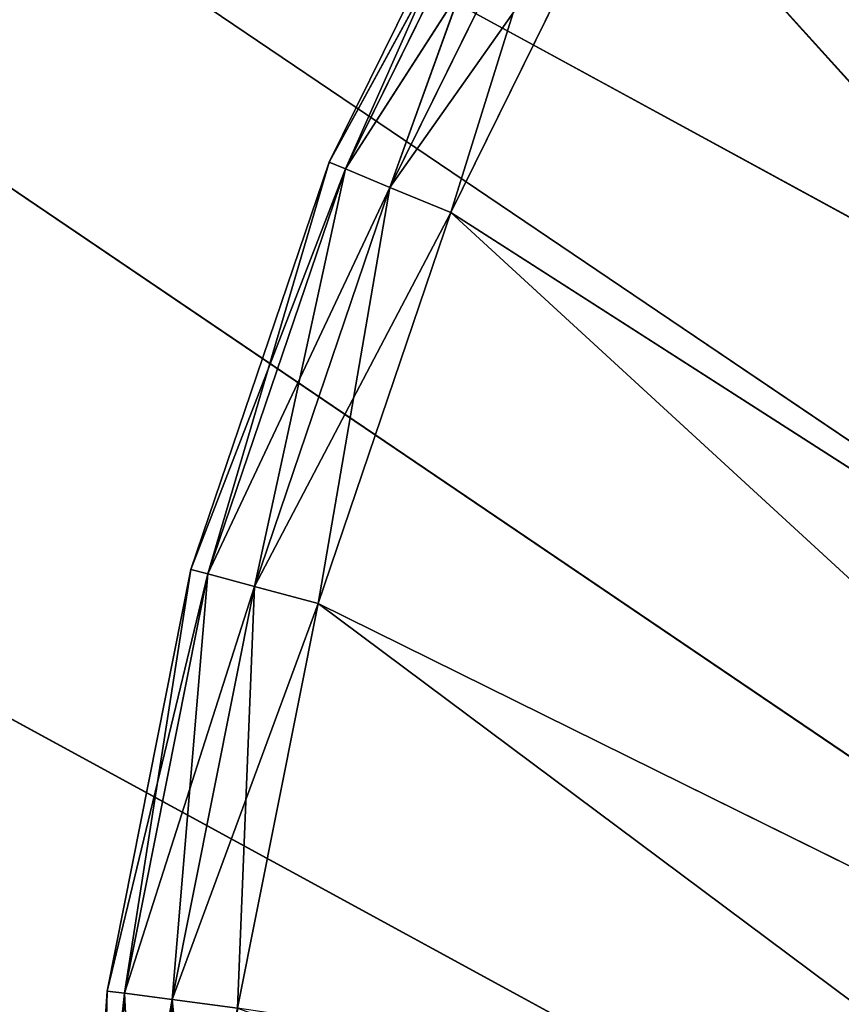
# Model space of a CAD drawing. Extents: x 37 to 514, y -110 to 86.
# Tile 27 of 256: x 70.81 to 77.06, y -39.11 to -31.62. Entities that reach past the tile are written whole.
import ezdxf

# ---------------------------------------------------------------- set-up
doc = ezdxf.new("R2010")
doc.units = 0
doc.header["$LTSCALE"] = 25.4
doc.layers.get('0').update_dxf_attribs({"color": 13, "linetype": 'CONTINUOUS'})

# ---------------------------------------------------------------- blocks, each defined once
blk = doc.blocks.new('PROFILE-IRIS-LED-30W-9008-')
at = {"color": 7}
for p, q in [((72.4678, 240.8589, 124.8674), (71.9721, 240.725, 124.8021)), ((72.4678, 240.8589, 124.8674), (71.9721, 240.725, 124.8021)), ((73.0803, 240.8589, 121.7883), (71.9721, 240.725, 124.8021)), ((73.0803, 240.8589, 121.7883), (71.9721, 240.725, 124.8021)), ((73.0803, 240.8589, 121.7883), (72.4678, 240.8589, 124.8674)), ((73.0803, 240.8589, 121.7883), (72.4678, 240.8589, 124.8674)), ((73.0803, 240.8589, 121.7883), (72.5973, 240.725, 121.6589)), ((73.0803, 240.8589, 121.7883), (72.5973, 240.725, 121.6589)), ((74.0894, 240.8589, 118.8156), (72.5973, 240.725, 121.6589)), ((74.0894, 240.8589, 118.8156), (72.5973, 240.725, 121.6589)), ((74.0894, 240.8589, 118.8156), (73.0803, 240.8589, 121.7883)), ((73.0803, 240.8589, 121.7883), (82.2703, 240.8589, 126.3291)), ((73.0803, 240.8589, 121.7883), (82.2703, 240.8589, 126.3291)), ((73.0803, 240.8589, 121.7883), (81.5369, 240.8589, 128.0998)), ((73.0803, 240.8589, 121.7883), (81.5369, 240.8589, 128.0998)), ((74.0894, 240.8589, 118.8156), (73.0803, 240.8589, 121.7883)), ((74.0894, 240.8589, 118.8156), (73.6274, 240.725, 118.6243)), ((74.0894, 240.8589, 118.8156), (73.6274, 240.725, 118.6243)), ((75.4779, 240.8589, 116), (73.6274, 240.725, 118.6243)), ((75.4779, 240.8589, 116), (73.6274, 240.725, 118.6243)), ((83.4371, 240.8589, 124.8085), (74.0894, 240.8589, 118.8156)), ((74.0894, 240.8589, 118.8156), (82.2703, 240.8589, 126.3291)), ((74.0894, 240.8589, 118.8156), (82.2703, 240.8589, 126.3291)), ((75.4779, 240.8589, 116), (74.0894, 240.8589, 118.8156)), ((83.4371, 240.8589, 124.8085), (74.0894, 240.8589, 118.8156)), ((75.4779, 240.8589, 116), (74.0894, 240.8589, 118.8156)), ((75.4779, 240.8589, 116), (83.4371, 240.8589, 124.8085)), ((75.4779, 240.8589, 116), (83.4371, 240.8589, 124.8085)), ((71.9721, 240.725, 124.8021), (71.3964, 240.3589, 128)), ((71.9721, 240.725, 124.8021), (71.3964, 240.3589, 128)), ((71.9721, 240.725, 124.8021), (71.6092, 240.3589, 124.7543)), ((71.9721, 240.725, 124.8021), (71.6092, 240.3589, 124.7543)), ((72.5973, 240.725, 121.6589), (71.6092, 240.3589, 124.7543)), ((72.5973, 240.725, 121.6589), (71.6092, 240.3589, 124.7543)), ((71.7625, 240.725, 128), (71.9721, 240.725, 124.8021)), ((71.7625, 240.725, 128), (71.9721, 240.725, 124.8021)), ((72.5973, 240.725, 121.6589), (71.9721, 240.725, 124.8021)), ((72.5973, 240.725, 121.6589), (71.9721, 240.725, 124.8021)), ((72.5973, 240.725, 121.6589), (72.2437, 240.3589, 121.5642)), ((72.5973, 240.725, 121.6589), (72.2437, 240.3589, 121.5642)), ((73.6274, 240.725, 118.6243), (72.2437, 240.3589, 121.5642)), ((73.6274, 240.725, 118.6243), (72.2437, 240.3589, 121.5642)), ((73.6274, 240.725, 118.6243), (72.5973, 240.725, 121.6589)), ((73.6274, 240.725, 118.6243), (72.5973, 240.725, 121.6589)), ((73.6274, 240.725, 118.6243), (73.2893, 240.3589, 118.4842)), ((73.6274, 240.725, 118.6243), (73.2893, 240.3589, 118.4842)), ((75.0449, 240.725, 115.75), (73.2893, 240.3589, 118.4842)), ((75.0449, 240.725, 115.75), (73.2893, 240.3589, 118.4842)), ((75.0449, 240.725, 115.75), (73.6274, 240.725, 118.6243)), ((75.0449, 240.725, 115.75), (73.6274, 240.725, 118.6243)), ((71.6092, 240.3589, 124.7543), (71.2625, 239.8589, 128)), ((71.6092, 240.3589, 124.7543), (71.2625, 239.8589, 128)), ((71.3964, 240.3589, 128), (71.6092, 240.3589, 124.7543)), ((71.3964, 240.3589, 128), (71.6092, 240.3589, 124.7543)), ((71.6092, 240.3589, 124.7543), (71.4764, 239.8589, 124.7368)), ((71.6092, 240.3589, 124.7543), (71.4764, 239.8589, 124.7368)), ((72.2437, 240.3589, 121.5642), (71.4764, 239.8589, 124.7368)), ((72.2437, 240.3589, 121.5642), (71.4764, 239.8589, 124.7368)), ((72.2437, 240.3589, 121.5642), (71.6092, 240.3589, 124.7543)), ((72.2437, 240.3589, 121.5642), (71.6092, 240.3589, 124.7543)), ((72.2437, 240.3589, 121.5642), (72.1143, 239.8589, 121.5295)), ((72.2437, 240.3589, 121.5642), (72.1143, 239.8589, 121.5295)), ((73.2893, 240.3589, 118.4842), (72.1143, 239.8589, 121.5295)), ((73.2893, 240.3589, 118.4842), (72.1143, 239.8589, 121.5295)), ((73.2893, 240.3589, 118.4842), (72.2437, 240.3589, 121.5642)), ((73.2893, 240.3589, 118.4842), (72.2437, 240.3589, 121.5642)), ((73.2893, 240.3589, 118.4842), (73.1655, 239.8589, 118.4329)), ((73.2893, 240.3589, 118.4842), (73.1655, 239.8589, 118.4329)), ((74.7279, 240.3589, 115.567), (73.1655, 239.8589, 118.4329)), ((74.7279, 240.3589, 115.567), (73.1655, 239.8589, 118.4329)), ((74.7279, 240.3589, 115.567), (73.2893, 240.3589, 118.4842)), ((74.7279, 240.3589, 115.567), (73.2893, 240.3589, 118.4842)), ((71.4764, 197.8589, 124.7368), (71.2625, 239.8589, 128)), ((71.2625, 239.8589, 128), (71.4764, 239.8589, 124.7368)), ((71.4764, 197.8589, 124.7368), (71.2625, 239.8589, 128)), ((71.2625, 239.8589, 128), (71.4764, 239.8589, 124.7368)), ((72.1143, 197.8589, 121.5295), (71.4764, 239.8589, 124.7368)), ((71.4764, 239.8589, 124.7368), (72.1143, 239.8589, 121.5295)), ((72.1143, 197.8589, 121.5295), (71.4764, 239.8589, 124.7368)), ((71.4764, 197.8589, 124.7368), (71.4764, 239.8589, 124.7368)), ((71.4764, 197.8589, 124.7368), (71.4764, 239.8589, 124.7368)), ((71.4764, 239.8589, 124.7368), (72.1143, 239.8589, 121.5295)), ((73.1655, 197.8589, 118.4329), (72.1143, 239.8589, 121.5295)), ((72.1143, 239.8589, 121.5295), (73.1655, 239.8589, 118.4329)), ((73.1655, 197.8589, 118.4329), (72.1143, 239.8589, 121.5295)), ((72.1143, 197.8589, 121.5295), (72.1143, 239.8589, 121.5295)), ((72.1143, 197.8589, 121.5295), (72.1143, 239.8589, 121.5295)), ((72.1143, 239.8589, 121.5295), (73.1655, 239.8589, 118.4329)), ((74.6118, 197.8589, 115.5), (73.1655, 239.8589, 118.4329)), ((73.1655, 239.8589, 118.4329), (74.6118, 239.8589, 115.5)), ((74.6118, 197.8589, 115.5), (73.1655, 239.8589, 118.4329)), ((73.1655, 197.8589, 118.4329), (73.1655, 239.8589, 118.4329)), ((73.1655, 197.8589, 118.4329), (73.1655, 239.8589, 118.4329)), ((73.1655, 239.8589, 118.4329), (74.6118, 239.8589, 115.5)), ((71.4764, 197.8589, 124.7368), (71.2625, 197.8589, 128)), ((71.4764, 197.8589, 124.7368), (71.2625, 197.8589, 128)), ((71.4764, 197.8589, 124.7368), (71.3964, 197.3589, 128)), ((71.4764, 197.8589, 124.7368), (71.3964, 197.3589, 128)), ((72.1143, 197.8589, 121.5295), (71.4764, 197.8589, 124.7368)), ((71.4764, 197.8589, 124.7368), (71.6092, 197.3589, 124.7543)), ((71.4764, 197.8589, 124.7368), (71.6092, 197.3589, 124.7543)), ((72.1143, 197.8589, 121.5295), (71.4764, 197.8589, 124.7368)), ((72.1143, 197.8589, 121.5295), (71.6092, 197.3589, 124.7543)), ((72.1143, 197.8589, 121.5295), (71.6092, 197.3589, 124.7543)), ((73.1655, 197.8589, 118.4329), (72.1143, 197.8589, 121.5295)), ((72.1143, 197.8589, 121.5295), (72.2437, 197.3589, 121.5642)), ((72.1143, 197.8589, 121.5295), (72.2437, 197.3589, 121.5642)), ((73.1655, 197.8589, 118.4329), (72.1143, 197.8589, 121.5295)), ((73.1655, 197.8589, 118.4329), (72.2437, 197.3589, 121.5642)), ((73.1655, 197.8589, 118.4329), (72.2437, 197.3589, 121.5642)), ((74.6118, 197.8589, 115.5), (73.1655, 197.8589, 118.4329)), ((73.1655, 197.8589, 118.4329), (73.2893, 197.3589, 118.4842)), ((73.1655, 197.8589, 118.4329), (73.2893, 197.3589, 118.4842)), ((74.6118, 197.8589, 115.5), (73.1655, 197.8589, 118.4329)), ((74.6118, 197.8589, 115.5), (73.2893, 197.3589, 118.4842)), ((74.6118, 197.8589, 115.5), (73.2893, 197.3589, 118.4842)), ((71.3964, 197.3589, 128), (71.6092, 197.3589, 124.7543)), ((71.3964, 197.3589, 128), (71.6092, 197.3589, 124.7543)), ((71.6092, 197.3589, 124.7543), (71.7625, 196.9929, 128)), ((72.2437, 197.3589, 121.5642), (71.6092, 197.3589, 124.7543)), ((71.6092, 197.3589, 124.7543), (71.7625, 196.9929, 128)), ((71.6092, 197.3589, 124.7543), (71.9721, 196.9929, 124.8021)), ((71.6092, 197.3589, 124.7543), (71.9721, 196.9929, 124.8021)), ((72.2437, 197.3589, 121.5642), (71.6092, 197.3589, 124.7543)), ((72.2437, 197.3589, 121.5642), (71.9721, 196.9929, 124.8021)), ((72.2437, 197.3589, 121.5642), (71.9721, 196.9929, 124.8021)), ((73.2893, 197.3589, 118.4842), (72.2437, 197.3589, 121.5642)), ((72.2437, 197.3589, 121.5642), (72.5973, 196.9929, 121.6589)), ((72.2437, 197.3589, 121.5642), (72.5973, 196.9929, 121.6589)), ((73.2893, 197.3589, 118.4842), (72.2437, 197.3589, 121.5642)), ((73.2893, 197.3589, 118.4842), (72.5973, 196.9929, 121.6589)), ((73.2893, 197.3589, 118.4842), (72.5973, 196.9929, 121.6589)), ((74.7279, 197.3589, 115.567), (73.2893, 197.3589, 118.4842)), ((73.2893, 197.3589, 118.4842), (73.6274, 196.9929, 118.6243)), ((73.2893, 197.3589, 118.4842), (73.6274, 196.9929, 118.6243)), ((74.7279, 197.3589, 115.567), (73.2893, 197.3589, 118.4842)), ((74.7279, 197.3589, 115.567), (73.6274, 196.9929, 118.6243)), ((74.7279, 197.3589, 115.567), (73.6274, 196.9929, 118.6243)), ((71.7625, 196.9929, 128), (71.9721, 196.9929, 124.8021)), ((71.7625, 196.9929, 128), (71.9721, 196.9929, 124.8021)), ((71.9721, 196.9929, 124.8021), (72.2625, 196.8589, 128)), ((72.5973, 196.9929, 121.6589), (71.9721, 196.9929, 124.8021)), ((71.9721, 196.9929, 124.8021), (72.2625, 196.8589, 128)), ((71.9721, 196.9929, 124.8021), (72.4678, 196.8589, 124.8674)), ((71.9721, 196.9929, 124.8021), (72.4678, 196.8589, 124.8674)), ((72.5973, 196.9929, 121.6589), (71.9721, 196.9929, 124.8021)), ((72.5973, 196.9929, 121.6589), (72.4678, 196.8589, 124.8674)), ((72.5973, 196.9929, 121.6589), (72.4678, 196.8589, 124.8674)), ((73.6274, 196.9929, 118.6243), (72.5973, 196.9929, 121.6589)), ((72.5973, 196.9929, 121.6589), (73.0803, 196.8589, 121.7883)), ((72.5973, 196.9929, 121.6589), (73.0803, 196.8589, 121.7883)), ((73.6274, 196.9929, 118.6243), (72.5973, 196.9929, 121.6589)), ((73.6274, 196.9929, 118.6243), (73.0803, 196.8589, 121.7883)), ((73.6274, 196.9929, 118.6243), (73.0803, 196.8589, 121.7883)), ((75.0449, 196.9929, 115.75), (73.6274, 196.9929, 118.6243)), ((73.6274, 196.9929, 118.6243), (74.0894, 196.8589, 118.8156)), ((73.6274, 196.9929, 118.6243), (74.0894, 196.8589, 118.8156)), ((75.0449, 196.9929, 115.75), (73.6274, 196.9929, 118.6243)), ((75.0449, 196.9929, 115.75), (74.0894, 196.8589, 118.8156)), ((75.0449, 196.9929, 115.75), (74.0894, 196.8589, 118.8156)), ((72.4678, 196.8589, 124.8674), (73.0803, 196.8589, 121.7883)), ((72.4678, 196.8589, 124.8674), (73.0803, 196.8589, 121.7883)), ((73.0803, 196.8589, 121.7883), (82.2703, 196.8589, 126.3291)), ((73.0803, 196.8589, 121.7883), (82.2703, 196.8589, 126.3291)), ((73.0803, 196.8589, 121.7883), (74.0894, 196.8589, 118.8156)), ((73.0803, 196.8589, 121.7883), (74.0894, 196.8589, 118.8156)), ((74.0894, 196.8589, 118.8156), (82.2703, 196.8589, 126.3291)), ((74.0894, 196.8589, 118.8156), (82.2703, 196.8589, 126.3291)), ((74.0894, 196.8589, 118.8156), (83.4371, 196.8589, 124.8085)), ((74.0894, 196.8589, 118.8156), (83.4371, 196.8589, 124.8085)), ((74.0894, 196.8589, 118.8156), (75.4779, 196.8589, 116)), ((74.0894, 196.8589, 118.8156), (75.4779, 196.8589, 116)), ((75.4779, 196.8589, 116), (83.4371, 196.8589, 124.8085)), ((75.4779, 196.8589, 116), (83.4371, 196.8589, 124.8085)), ((46.1647, 110.3344, 99.6252), (119.9139, 1.9479, 149.4773)), ((46.1647, 110.3344, 99.6252), (119.9139, 1.9479, 149.4773)), ((41.7803, 110.0212, 106.8709), (119.9139, 1.9479, 149.4773)), ((41.7803, 110.0212, 106.8709), (119.9139, 1.9479, 149.4773)), ((119.6927, 2.7089, 151.8132), (46.2143, 110.0102, 101.9976)), ((119.6927, 2.7089, 151.8132), (46.2143, 110.0102, 101.9976)), ((123.7899, 2.7089, 144.2996), (46.2143, 110.0102, 101.9976)), ((123.7899, 2.7089, 144.2996), (46.2143, 110.0102, 101.9976))]:
    blk.add_line(p, q, dxfattribs=at)
mesh = blk.add_polyface(dxfattribs=at)
corners = [(71.7625, 240.725, 128), (72.4678, 240.8589, 124.8674), (71.9721, 240.725, 124.8021)]
mesh.append_faces([[corners[k] for k in face] for face in [(0, 1, 2)]], dxfattribs={"color": 7})
mesh = blk.add_polyface(dxfattribs=at)
corners = [(72.4678, 240.8589, 124.8674), (73.0803, 240.8589, 121.7883), (71.9721, 240.725, 124.8021)]
mesh.append_faces([[corners[k] for k in face] for face in [(0, 1, 2)]], dxfattribs={"color": 7})
mesh = blk.add_polyface(dxfattribs=at)
corners = [(71.9721, 240.725, 124.8021), (73.0803, 240.8589, 121.7883), (72.5973, 240.725, 121.6589)]
mesh.append_faces([[corners[k] for k in face] for face in [(0, 1, 2)]], dxfattribs={"color": 7})
mesh = blk.add_polyface(dxfattribs=at)
corners = [(81.5369, 240.8589, 128.0998), (73.0803, 240.8589, 121.7883), (72.4678, 240.8589, 124.8674)]
mesh.append_faces([[corners[k] for k in face] for face in [(0, 1, 2)]], dxfattribs={"color": 7})
mesh = blk.add_polyface(dxfattribs=at)
corners = [(73.0803, 240.8589, 121.7883), (74.0894, 240.8589, 118.8156), (72.5973, 240.725, 121.6589)]
mesh.append_faces([[corners[k] for k in face] for face in [(0, 1, 2)]], dxfattribs={"color": 7})
mesh = blk.add_polyface(dxfattribs=at)
corners = [(72.5973, 240.725, 121.6589), (74.0894, 240.8589, 118.8156), (73.6274, 240.725, 118.6243)]
mesh.append_faces([[corners[k] for k in face] for face in [(0, 1, 2)]], dxfattribs={"color": 7})
mesh = blk.add_polyface(dxfattribs=at)
corners = [(82.2703, 240.8589, 126.3291), (74.0894, 240.8589, 118.8156), (73.0803, 240.8589, 121.7883)]
mesh.append_faces([[corners[k] for k in face] for face in [(0, 1, 2)]], dxfattribs={"color": 7})
mesh = blk.add_polyface(dxfattribs=at)
corners = [(81.5369, 240.8589, 128.0998), (82.2703, 240.8589, 126.3291), (73.0803, 240.8589, 121.7883)]
mesh.append_faces([[corners[k] for k in face] for face in [(0, 1, 2)]], dxfattribs={"color": 7})
mesh = blk.add_polyface(dxfattribs=at)
corners = [(74.0894, 240.8589, 118.8156), (75.4779, 240.8589, 116), (73.6274, 240.725, 118.6243)]
mesh.append_faces([[corners[k] for k in face] for face in [(0, 1, 2)]], dxfattribs={"color": 7})
mesh = blk.add_polyface(dxfattribs=at)
corners = [(73.6274, 240.725, 118.6243), (75.4779, 240.8589, 116), (75.0449, 240.725, 115.75)]
mesh.append_faces([[corners[k] for k in face] for face in [(0, 1, 2)]], dxfattribs={"color": 7})
mesh = blk.add_polyface(dxfattribs=at)
corners = [(82.2703, 240.8589, 126.3291), (83.4371, 240.8589, 124.8085), (74.0894, 240.8589, 118.8156)]
mesh.append_faces([[corners[k] for k in face] for face in [(0, 1, 2)]], dxfattribs={"color": 7})
mesh = blk.add_polyface(dxfattribs=at)
corners = [(83.4371, 240.8589, 124.8085), (75.4779, 240.8589, 116), (74.0894, 240.8589, 118.8156)]
mesh.append_faces([[corners[k] for k in face] for face in [(0, 1, 2)]], dxfattribs={"color": 7})
mesh = blk.add_polyface(dxfattribs=at)
corners = [(83.4371, 240.8589, 124.8085), (77.222, 240.8589, 113.3897), (75.4779, 240.8589, 116)]
mesh.append_faces([[corners[k] for k in face] for face in [(0, 1, 2)]], dxfattribs={"color": 7})
mesh = blk.add_polyface(dxfattribs=at)
corners = [(71.7625, 240.725, 128), (71.9721, 240.725, 124.8021), (71.3964, 240.3589, 128)]
mesh.append_faces([[corners[k] for k in face] for face in [(0, 1, 2)]], dxfattribs={"color": 7})
mesh = blk.add_polyface(dxfattribs=at)
corners = [(71.9721, 240.725, 124.8021), (71.6092, 240.3589, 124.7543), (71.3964, 240.3589, 128)]
mesh.append_faces([[corners[k] for k in face] for face in [(0, 1, 2)]], dxfattribs={"color": 7})
mesh = blk.add_polyface(dxfattribs=at)
corners = [(71.9721, 240.725, 124.8021), (72.5973, 240.725, 121.6589), (71.6092, 240.3589, 124.7543)]
mesh.append_faces([[corners[k] for k in face] for face in [(0, 1, 2)]], dxfattribs={"color": 7})
mesh = blk.add_polyface(dxfattribs=at)
corners = [(71.6092, 240.3589, 124.7543), (72.5973, 240.725, 121.6589), (72.2437, 240.3589, 121.5642)]
mesh.append_faces([[corners[k] for k in face] for face in [(0, 1, 2)]], dxfattribs={"color": 7})
mesh = blk.add_polyface(dxfattribs=at)
corners = [(72.5973, 240.725, 121.6589), (73.6274, 240.725, 118.6243), (72.2437, 240.3589, 121.5642)]
mesh.append_faces([[corners[k] for k in face] for face in [(0, 1, 2)]], dxfattribs={"color": 7})
mesh = blk.add_polyface(dxfattribs=at)
corners = [(72.2437, 240.3589, 121.5642), (73.6274, 240.725, 118.6243), (73.2893, 240.3589, 118.4842)]
mesh.append_faces([[corners[k] for k in face] for face in [(0, 1, 2)]], dxfattribs={"color": 7})
mesh = blk.add_polyface(dxfattribs=at)
corners = [(73.6274, 240.725, 118.6243), (75.0449, 240.725, 115.75), (73.2893, 240.3589, 118.4842)]
mesh.append_faces([[corners[k] for k in face] for face in [(0, 1, 2)]], dxfattribs={"color": 7})
mesh = blk.add_polyface(dxfattribs=at)
corners = [(73.2893, 240.3589, 118.4842), (75.0449, 240.725, 115.75), (74.7279, 240.3589, 115.567)]
mesh.append_faces([[corners[k] for k in face] for face in [(0, 1, 2)]], dxfattribs={"color": 7})
mesh = blk.add_polyface(dxfattribs=at)
corners = [(71.6092, 240.3589, 124.7543), (71.2625, 239.8589, 128), (71.3964, 240.3589, 128)]
mesh.append_faces([[corners[k] for k in face] for face in [(0, 1, 2)]], dxfattribs={"color": 7})
mesh = blk.add_polyface(dxfattribs=at)
corners = [(71.6092, 240.3589, 124.7543), (71.4764, 239.8589, 124.7368), (71.2625, 239.8589, 128)]
mesh.append_faces([[corners[k] for k in face] for face in [(0, 1, 2)]], dxfattribs={"color": 7})
mesh = blk.add_polyface(dxfattribs=at)
corners = [(72.2437, 240.3589, 121.5642), (71.4764, 239.8589, 124.7368), (71.6092, 240.3589, 124.7543)]
mesh.append_faces([[corners[k] for k in face] for face in [(0, 1, 2)]], dxfattribs={"color": 7})
mesh = blk.add_polyface(dxfattribs=at)
corners = [(72.2437, 240.3589, 121.5642), (72.1143, 239.8589, 121.5295), (71.4764, 239.8589, 124.7368)]
mesh.append_faces([[corners[k] for k in face] for face in [(0, 1, 2)]], dxfattribs={"color": 7})
mesh = blk.add_polyface(dxfattribs=at)
corners = [(73.2893, 240.3589, 118.4842), (72.1143, 239.8589, 121.5295), (72.2437, 240.3589, 121.5642)]
mesh.append_faces([[corners[k] for k in face] for face in [(0, 1, 2)]], dxfattribs={"color": 7})
mesh = blk.add_polyface(dxfattribs=at)
corners = [(73.2893, 240.3589, 118.4842), (73.1655, 239.8589, 118.4329), (72.1143, 239.8589, 121.5295)]
mesh.append_faces([[corners[k] for k in face] for face in [(0, 1, 2)]], dxfattribs={"color": 7})
mesh = blk.add_polyface(dxfattribs=at)
corners = [(74.7279, 240.3589, 115.567), (73.1655, 239.8589, 118.4329), (73.2893, 240.3589, 118.4842)]
mesh.append_faces([[corners[k] for k in face] for face in [(0, 1, 2)]], dxfattribs={"color": 7})
mesh = blk.add_polyface(dxfattribs=at)
corners = [(74.7279, 240.3589, 115.567), (74.6118, 239.8589, 115.5), (73.1655, 239.8589, 118.4329)]
mesh.append_faces([[corners[k] for k in face] for face in [(0, 1, 2)]], dxfattribs={"color": 7})
mesh = blk.add_polyface(dxfattribs=at)
corners = [(71.4764, 239.8589, 124.7368), (71.4764, 197.8589, 124.7368), (71.2625, 239.8589, 128)]
mesh.append_faces([[corners[k] for k in face] for face in [(0, 1, 2)]], dxfattribs={"color": 7})
mesh = blk.add_polyface(dxfattribs=at)
corners = [(71.2625, 239.8589, 128), (71.4764, 197.8589, 124.7368), (71.2625, 197.8589, 128)]
mesh.append_faces([[corners[k] for k in face] for face in [(0, 1, 2)]], dxfattribs={"color": 7})
mesh = blk.add_polyface(dxfattribs=at)
corners = [(72.1143, 239.8589, 121.5295), (72.1143, 197.8589, 121.5295), (71.4764, 239.8589, 124.7368)]
mesh.append_faces([[corners[k] for k in face] for face in [(0, 1, 2)]], dxfattribs={"color": 7})
mesh = blk.add_polyface(dxfattribs=at)
corners = [(71.4764, 239.8589, 124.7368), (72.1143, 197.8589, 121.5295), (71.4764, 197.8589, 124.7368)]
mesh.append_faces([[corners[k] for k in face] for face in [(0, 1, 2)]], dxfattribs={"color": 7})
mesh = blk.add_polyface(dxfattribs=at)
corners = [(73.1655, 239.8589, 118.4329), (73.1655, 197.8589, 118.4329), (72.1143, 239.8589, 121.5295)]
mesh.append_faces([[corners[k] for k in face] for face in [(0, 1, 2)]], dxfattribs={"color": 7})
mesh = blk.add_polyface(dxfattribs=at)
corners = [(72.1143, 239.8589, 121.5295), (73.1655, 197.8589, 118.4329), (72.1143, 197.8589, 121.5295)]
mesh.append_faces([[corners[k] for k in face] for face in [(0, 1, 2)]], dxfattribs={"color": 7})
mesh = blk.add_polyface(dxfattribs=at)
corners = [(74.6118, 239.8589, 115.5), (74.6118, 197.8589, 115.5), (73.1655, 239.8589, 118.4329)]
mesh.append_faces([[corners[k] for k in face] for face in [(0, 1, 2)]], dxfattribs={"color": 7})
mesh = blk.add_polyface(dxfattribs=at)
corners = [(73.1655, 239.8589, 118.4329), (74.6118, 197.8589, 115.5), (73.1655, 197.8589, 118.4329)]
mesh.append_faces([[corners[k] for k in face] for face in [(0, 1, 2)]], dxfattribs={"color": 7})
mesh = blk.add_polyface(dxfattribs=at)
corners = [(71.4764, 197.8589, 124.7368), (71.3964, 197.3589, 128), (71.2625, 197.8589, 128)]
mesh.append_faces([[corners[k] for k in face] for face in [(0, 1, 2)]], dxfattribs={"color": 7})
mesh = blk.add_polyface(dxfattribs=at)
corners = [(71.4764, 197.8589, 124.7368), (71.6092, 197.3589, 124.7543), (71.3964, 197.3589, 128)]
mesh.append_faces([[corners[k] for k in face] for face in [(0, 1, 2)]], dxfattribs={"color": 7})
mesh = blk.add_polyface(dxfattribs=at)
corners = [(72.1143, 197.8589, 121.5295), (71.6092, 197.3589, 124.7543), (71.4764, 197.8589, 124.7368)]
mesh.append_faces([[corners[k] for k in face] for face in [(0, 1, 2)]], dxfattribs={"color": 7})
mesh = blk.add_polyface(dxfattribs=at)
corners = [(72.1143, 197.8589, 121.5295), (72.2437, 197.3589, 121.5642), (71.6092, 197.3589, 124.7543)]
mesh.append_faces([[corners[k] for k in face] for face in [(0, 1, 2)]], dxfattribs={"color": 7})
mesh = blk.add_polyface(dxfattribs=at)
corners = [(73.1655, 197.8589, 118.4329), (72.2437, 197.3589, 121.5642), (72.1143, 197.8589, 121.5295)]
mesh.append_faces([[corners[k] for k in face] for face in [(0, 1, 2)]], dxfattribs={"color": 7})
mesh = blk.add_polyface(dxfattribs=at)
corners = [(73.1655, 197.8589, 118.4329), (73.2893, 197.3589, 118.4842), (72.2437, 197.3589, 121.5642)]
mesh.append_faces([[corners[k] for k in face] for face in [(0, 1, 2)]], dxfattribs={"color": 7})
mesh = blk.add_polyface(dxfattribs=at)
corners = [(74.6118, 197.8589, 115.5), (73.2893, 197.3589, 118.4842), (73.1655, 197.8589, 118.4329)]
mesh.append_faces([[corners[k] for k in face] for face in [(0, 1, 2)]], dxfattribs={"color": 7})
mesh = blk.add_polyface(dxfattribs=at)
corners = [(74.6118, 197.8589, 115.5), (74.7279, 197.3589, 115.567), (73.2893, 197.3589, 118.4842)]
mesh.append_faces([[corners[k] for k in face] for face in [(0, 1, 2)]], dxfattribs={"color": 7})
mesh = blk.add_polyface(dxfattribs=at)
corners = [(71.3964, 197.3589, 128), (71.6092, 197.3589, 124.7543), (71.7625, 196.9929, 128)]
mesh.append_faces([[corners[k] for k in face] for face in [(0, 1, 2)]], dxfattribs={"color": 7})
mesh = blk.add_polyface(dxfattribs=at)
corners = [(71.7625, 196.9929, 128), (71.6092, 197.3589, 124.7543), (71.9721, 196.9929, 124.8021)]
mesh.append_faces([[corners[k] for k in face] for face in [(0, 1, 2)]], dxfattribs={"color": 7})
mesh = blk.add_polyface(dxfattribs=at)
corners = [(71.9721, 196.9929, 124.8021), (71.6092, 197.3589, 124.7543), (72.2437, 197.3589, 121.5642)]
mesh.append_faces([[corners[k] for k in face] for face in [(0, 1, 2)]], dxfattribs={"color": 7})
mesh = blk.add_polyface(dxfattribs=at)
corners = [(71.9721, 196.9929, 124.8021), (72.2437, 197.3589, 121.5642), (72.5973, 196.9929, 121.6589)]
mesh.append_faces([[corners[k] for k in face] for face in [(0, 1, 2)]], dxfattribs={"color": 7})
mesh = blk.add_polyface(dxfattribs=at)
corners = [(72.5973, 196.9929, 121.6589), (72.2437, 197.3589, 121.5642), (73.2893, 197.3589, 118.4842)]
mesh.append_faces([[corners[k] for k in face] for face in [(0, 1, 2)]], dxfattribs={"color": 7})
mesh = blk.add_polyface(dxfattribs=at)
corners = [(72.5973, 196.9929, 121.6589), (73.2893, 197.3589, 118.4842), (73.6274, 196.9929, 118.6243)]
mesh.append_faces([[corners[k] for k in face] for face in [(0, 1, 2)]], dxfattribs={"color": 7})
mesh = blk.add_polyface(dxfattribs=at)
corners = [(73.6274, 196.9929, 118.6243), (73.2893, 197.3589, 118.4842), (74.7279, 197.3589, 115.567)]
mesh.append_faces([[corners[k] for k in face] for face in [(0, 1, 2)]], dxfattribs={"color": 7})
mesh = blk.add_polyface(dxfattribs=at)
corners = [(73.6274, 196.9929, 118.6243), (74.7279, 197.3589, 115.567), (75.0449, 196.9929, 115.75)]
mesh.append_faces([[corners[k] for k in face] for face in [(0, 1, 2)]], dxfattribs={"color": 7})
mesh = blk.add_polyface(dxfattribs=at)
corners = [(71.7625, 196.9929, 128), (71.9721, 196.9929, 124.8021), (72.2625, 196.8589, 128)]
mesh.append_faces([[corners[k] for k in face] for face in [(0, 1, 2)]], dxfattribs={"color": 7})
mesh = blk.add_polyface(dxfattribs=at)
corners = [(72.2625, 196.8589, 128), (71.9721, 196.9929, 124.8021), (72.4678, 196.8589, 124.8674)]
mesh.append_faces([[corners[k] for k in face] for face in [(0, 1, 2)]], dxfattribs={"color": 7})
mesh = blk.add_polyface(dxfattribs=at)
corners = [(72.4678, 196.8589, 124.8674), (71.9721, 196.9929, 124.8021), (72.5973, 196.9929, 121.6589)]
mesh.append_faces([[corners[k] for k in face] for face in [(0, 1, 2)]], dxfattribs={"color": 7})
mesh = blk.add_polyface(dxfattribs=at)
corners = [(72.4678, 196.8589, 124.8674), (72.5973, 196.9929, 121.6589), (73.0803, 196.8589, 121.7883)]
mesh.append_faces([[corners[k] for k in face] for face in [(0, 1, 2)]], dxfattribs={"color": 7})
mesh = blk.add_polyface(dxfattribs=at)
corners = [(73.0803, 196.8589, 121.7883), (72.5973, 196.9929, 121.6589), (73.6274, 196.9929, 118.6243)]
mesh.append_faces([[corners[k] for k in face] for face in [(0, 1, 2)]], dxfattribs={"color": 7})
mesh = blk.add_polyface(dxfattribs=at)
corners = [(73.0803, 196.8589, 121.7883), (73.6274, 196.9929, 118.6243), (74.0894, 196.8589, 118.8156)]
mesh.append_faces([[corners[k] for k in face] for face in [(0, 1, 2)]], dxfattribs={"color": 7})
mesh = blk.add_polyface(dxfattribs=at)
corners = [(74.0894, 196.8589, 118.8156), (73.6274, 196.9929, 118.6243), (75.0449, 196.9929, 115.75)]
mesh.append_faces([[corners[k] for k in face] for face in [(0, 1, 2)]], dxfattribs={"color": 7})
mesh = blk.add_polyface(dxfattribs=at)
corners = [(74.0894, 196.8589, 118.8156), (75.0449, 196.9929, 115.75), (75.4779, 196.8589, 116)]
mesh.append_faces([[corners[k] for k in face] for face in [(0, 1, 2)]], dxfattribs={"color": 7})
mesh = blk.add_polyface(dxfattribs=at)
corners = [(82.2703, 196.8589, 126.3291), (72.4678, 196.8589, 124.8674), (73.0803, 196.8589, 121.7883)]
mesh.append_faces([[corners[k] for k in face] for face in [(0, 1, 2)]], dxfattribs={"color": 7})
mesh = blk.add_polyface(dxfattribs=at)
corners = [(82.2703, 196.8589, 126.3291), (73.0803, 196.8589, 121.7883), (74.0894, 196.8589, 118.8156)]
mesh.append_faces([[corners[k] for k in face] for face in [(0, 1, 2)]], dxfattribs={"color": 7})
mesh = blk.add_polyface(dxfattribs=at)
corners = [(82.2703, 196.8589, 126.3291), (74.0894, 196.8589, 118.8156), (83.4371, 196.8589, 124.8085)]
mesh.append_faces([[corners[k] for k in face] for face in [(0, 1, 2)]], dxfattribs={"color": 7})
mesh = blk.add_polyface(dxfattribs=at)
corners = [(83.4371, 196.8589, 124.8085), (74.0894, 196.8589, 118.8156), (75.4779, 196.8589, 116)]
mesh.append_faces([[corners[k] for k in face] for face in [(0, 1, 2)]], dxfattribs={"color": 7})
mesh = blk.add_polyface(dxfattribs=at)
corners = [(83.4371, 196.8589, 124.8085), (75.4779, 196.8589, 116), (77.222, 196.8589, 113.3897)]
mesh.append_faces([[corners[k] for k in face] for face in [(0, 1, 2)]], dxfattribs={"color": 7})
mesh = blk.add_polyface(dxfattribs=at)
corners = [(89.6158, 150.7921, 122.5653), (96.7789, 148.0985, 102.5968), (75.5873, 137.634, 114.9155)]
mesh.append_faces([[corners[k] for k in face] for face in [(0, 1, 2)]], dxfattribs={"color": 7})
mesh = blk.add_polyface(dxfattribs=at)
corners = [(89.6158, 150.7921, 122.5653), (75.5873, 137.634, 114.9155), (76.1454, 136.8621, 115.2198)]
mesh.append_faces([[corners[k] for k in face] for face in [(0, 1, 2)]], dxfattribs={"color": 7})
mesh = blk.add_polyface(dxfattribs=at)
corners = [(89.6158, 149.4967, 122.5653), (89.6158, 150.7921, 122.5653), (76.1454, 136.8621, 115.2198)]
mesh.append_faces([[corners[k] for k in face] for face in [(0, 1, 2)]], dxfattribs={"color": 7})
mesh = blk.add_polyface(dxfattribs=at)
corners = [(89.6158, 149.4967, 122.5653), (76.1454, 136.8621, 115.2198), (94.2799, 142.8996, 97.2783)]
mesh.append_faces([[corners[k] for k in face] for face in [(0, 1, 2)]], dxfattribs={"color": 7})
mesh = blk.add_polyface(dxfattribs=at)
corners = [(150.139, 14.6978, 126.3898), (72.0054, 122.7711, 83.7835), (78.7903, 127.8335, 84.1818)]
mesh.append_faces([[corners[k] for k in face] for face in [(0, 1, 2)]], dxfattribs={"color": 7})
mesh = blk.add_polyface(dxfattribs=at)
corners = [(149.4933, 14.6238, 127.3862), (78.7938, 127.0118, 85.3771), (71.9177, 121.9251, 85.0842)]
mesh.append_faces([[corners[k] for k in face] for face in [(0, 1, 2)]], dxfattribs={"color": 7})
mesh = blk.add_polyface(dxfattribs=at)
corners = [(143.1107, 10.1968, 127.8617), (64.9771, 118.2701, 85.2553), (72.0054, 122.7711, 83.7835)]
mesh.append_faces([[corners[k] for k in face] for face in [(0, 1, 2)]], dxfattribs={"color": 7})
mesh = blk.add_polyface(dxfattribs=at)
corners = [(150.139, 14.6978, 126.3898), (143.1107, 10.1968, 127.8617), (72.0054, 122.7711, 83.7835)]
mesh.append_faces([[corners[k] for k in face] for face in [(0, 1, 2)]], dxfattribs={"color": 7})
mesh = blk.add_polyface(dxfattribs=at)
corners = [(142.3924, 10.1466, 129.0515), (71.9177, 121.9251, 85.0842), (64.8168, 117.4479, 86.7494)]
mesh.append_faces([[corners[k] for k in face] for face in [(0, 1, 2)]], dxfattribs={"color": 7})
mesh = blk.add_polyface(dxfattribs=at)
corners = [(149.4933, 14.6238, 127.3862), (71.9177, 121.9251, 85.0842), (142.3924, 10.1466, 129.0515)]
mesh.append_faces([[corners[k] for k in face] for face in [(0, 1, 2)]], dxfattribs={"color": 7})
mesh = blk.add_polyface(dxfattribs=at)
corners = [(136.218, 6.4999, 131.1243), (58.0844, 114.5731, 88.518), (64.9771, 118.2701, 85.2553)]
mesh.append_faces([[corners[k] for k in face] for face in [(0, 1, 2)]], dxfattribs={"color": 7})
mesh = blk.add_polyface(dxfattribs=at)
corners = [(143.1107, 10.1968, 127.8617), (136.218, 6.4999, 131.1243), (64.9771, 118.2701, 85.2553)]
mesh.append_faces([[corners[k] for k in face] for face in [(0, 1, 2)]], dxfattribs={"color": 7})
mesh = blk.add_polyface(dxfattribs=at)
corners = [(135.4794, 6.539, 132.5781), (64.8168, 117.4479, 86.7494), (57.9038, 113.8403, 90.2761)]
mesh.append_faces([[corners[k] for k in face] for face in [(0, 1, 2)]], dxfattribs={"color": 7})
mesh = blk.add_polyface(dxfattribs=at)
corners = [(142.3924, 10.1466, 129.0515), (64.8168, 117.4479, 86.7494), (135.4794, 6.539, 132.5781)]
mesh.append_faces([[corners[k] for k in face] for face in [(0, 1, 2)]], dxfattribs={"color": 7})
mesh = blk.add_polyface(dxfattribs=at)
corners = [(37.5069, 116.3075, 130.6532), (37.3315, 113.0905, 122.8147), (115.6406, 8.2342, 173.2595)]
mesh.append_faces([[corners[k] for k in face] for face in [(0, 1, 2)]], dxfattribs={"color": 7})
mesh = blk.add_polyface(dxfattribs=at)
corners = [(129.8325, 3.8063, 136.0019), (51.6988, 111.8795, 93.3956), (58.0844, 114.5731, 88.518)]
mesh.append_faces([[corners[k] for k in face] for face in [(0, 1, 2)]], dxfattribs={"color": 7})
mesh = blk.add_polyface(dxfattribs=at)
corners = [(136.218, 6.4999, 131.1243), (129.8325, 3.8063, 136.0019), (58.0844, 114.5731, 88.518)]
mesh.append_faces([[corners[k] for k in face] for face in [(0, 1, 2)]], dxfattribs={"color": 7})
mesh = blk.add_polyface(dxfattribs=at)
corners = [(38.5947, 113.8403, 125.6862), (116.1702, 6.539, 167.9882), (39.5271, 111.3121, 117.5634)]
mesh.append_faces([[corners[k] for k in face] for face in [(0, 1, 2)]], dxfattribs={"color": 7})
mesh = blk.add_polyface(dxfattribs=at)
corners = [(129.1561, 4.0108, 137.7613), (57.9038, 113.8403, 90.2761), (51.5805, 111.3121, 95.4592)]
mesh.append_faces([[corners[k] for k in face] for face in [(0, 1, 2)]], dxfattribs={"color": 7})
mesh = blk.add_polyface(dxfattribs=at)
corners = [(135.4794, 6.539, 132.5781), (57.9038, 113.8403, 90.2761), (129.1561, 4.0108, 137.7613)]
mesh.append_faces([[corners[k] for k in face] for face in [(0, 1, 2)]], dxfattribs={"color": 7})
mesh = blk.add_polyface(dxfattribs=at)
corners = [(37.3315, 113.0905, 122.8147), (115.4652, 5.0172, 165.4211), (115.6406, 8.2342, 173.2595)]
mesh.append_faces([[corners[k] for k in face] for face in [(0, 1, 2)]], dxfattribs={"color": 7})
mesh = blk.add_polyface(dxfattribs=at)
corners = [(37.3315, 113.0905, 122.8147), (38.782, 110.9567, 114.7422), (115.4652, 5.0172, 165.4211)]
mesh.append_faces([[corners[k] for k in face] for face in [(0, 1, 2)]], dxfattribs={"color": 7})
mesh = blk.add_polyface(dxfattribs=at)
corners = [(124.2983, 2.2612, 142.2315), (46.1647, 110.3344, 99.6252), (51.6988, 111.8795, 93.3956)]
mesh.append_faces([[corners[k] for k in face] for face in [(0, 1, 2)]], dxfattribs={"color": 7})
mesh = blk.add_polyface(dxfattribs=at)
corners = [(124.2983, 2.2612, 142.2315), (51.6988, 111.8795, 93.3956), (129.8325, 3.8063, 136.0019)]
mesh.append_faces([[corners[k] for k in face] for face in [(0, 1, 2)]], dxfattribs={"color": 7})
mesh = blk.add_polyface(dxfattribs=at)
corners = [(39.5271, 111.3121, 117.5634), (116.1702, 6.539, 167.9882), (117.1026, 4.0108, 159.8654)]
mesh.append_faces([[corners[k] for k in face] for face in [(0, 1, 2)]], dxfattribs={"color": 7})
mesh = blk.add_polyface(dxfattribs=at)
corners = [(39.5271, 111.3121, 117.5634), (117.1026, 4.0108, 159.8654), (42.1171, 110.0102, 109.5112)]
mesh.append_faces([[corners[k] for k in face] for face in [(0, 1, 2)]], dxfattribs={"color": 7})
mesh = blk.add_polyface(dxfattribs=at)
corners = [(123.7899, 2.7089, 144.2996), (51.5805, 111.3121, 95.4592), (46.2143, 110.0102, 101.9976)]
mesh.append_faces([[corners[k] for k in face] for face in [(0, 1, 2)]], dxfattribs={"color": 7})
mesh = blk.add_polyface(dxfattribs=at)
corners = [(123.7899, 2.7089, 144.2996), (129.1561, 4.0108, 137.7613), (51.5805, 111.3121, 95.4592)]
mesh.append_faces([[corners[k] for k in face] for face in [(0, 1, 2)]], dxfattribs={"color": 7})
mesh = blk.add_polyface(dxfattribs=at)
corners = [(38.782, 110.9567, 114.7422), (116.9157, 2.8834, 157.3486), (115.4652, 5.0172, 165.4211)]
mesh.append_faces([[corners[k] for k in face] for face in [(0, 1, 2)]], dxfattribs={"color": 7})
mesh = blk.add_polyface(dxfattribs=at)
corners = [(38.782, 110.9567, 114.7422), (41.7803, 110.0212, 106.8709), (116.9157, 2.8834, 157.3486)]
mesh.append_faces([[corners[k] for k in face] for face in [(0, 1, 2)]], dxfattribs={"color": 7})
mesh = blk.add_polyface(dxfattribs=at)
corners = [(46.1647, 110.3344, 99.6252), (119.9139, 1.9479, 149.4773), (41.7803, 110.0212, 106.8709)]
mesh.append_faces([[corners[k] for k in face] for face in [(0, 1, 2)]], dxfattribs={"color": 7})
mesh = blk.add_polyface(dxfattribs=at)
corners = [(46.1647, 110.3344, 99.6252), (124.2983, 2.2612, 142.2315), (119.9139, 1.9479, 149.4773)]
mesh.append_faces([[corners[k] for k in face] for face in [(0, 1, 2)]], dxfattribs={"color": 7})
mesh = blk.add_polyface(dxfattribs=at)
corners = [(41.7803, 110.0212, 106.8709), (119.9139, 1.9479, 149.4773), (116.9157, 2.8834, 157.3486)]
mesh.append_faces([[corners[k] for k in face] for face in [(0, 1, 2)]], dxfattribs={"color": 7})
mesh = blk.add_polyface(dxfattribs=at)
corners = [(42.1171, 110.0102, 109.5112), (117.1026, 4.0108, 159.8654), (119.6927, 2.7089, 151.8132)]
mesh.append_faces([[corners[k] for k in face] for face in [(0, 1, 2)]], dxfattribs={"color": 7})
mesh = blk.add_polyface(dxfattribs=at)
corners = [(42.1171, 110.0102, 109.5112), (119.6927, 2.7089, 151.8132), (46.2143, 110.0102, 101.9976)]
mesh.append_faces([[corners[k] for k in face] for face in [(0, 1, 2)]], dxfattribs={"color": 7})
mesh = blk.add_polyface(dxfattribs=at)
corners = [(46.2143, 110.0102, 101.9976), (119.6927, 2.7089, 151.8132), (123.7899, 2.7089, 144.2996)]
mesh.append_faces([[corners[k] for k in face] for face in [(0, 1, 2)]], dxfattribs={"color": 7})

msp = doc.modelspace()

# ---------------------------------------------------------------- block references
at = {"color": 0, "extrusion": (0, -1, -3.82857e-16)}
msp.add_blockref('PROFILE-IRIS-LED-30W-9008-', (0, 81.8355, -85.7314), dxfattribs=at)

doc.saveas('drawing.dxf')
